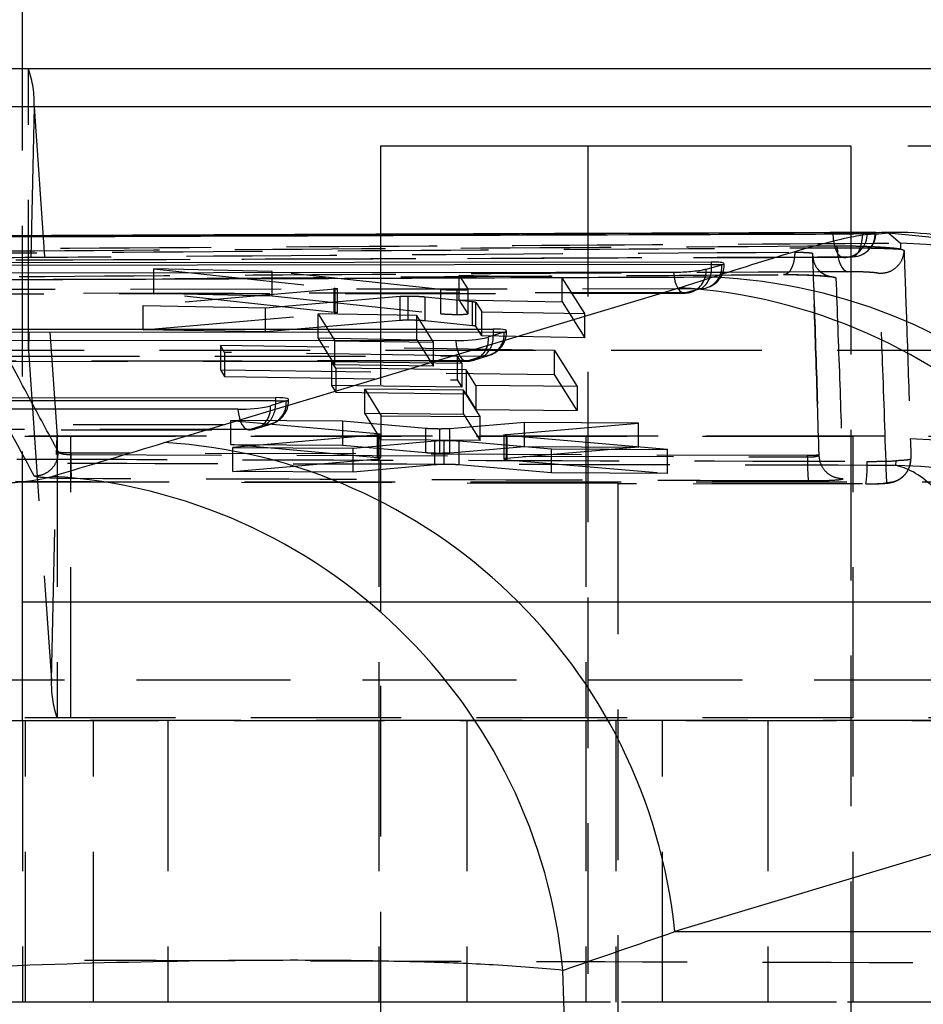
# Model space of a CAD drawing. Extents: x 85 to 782, y 35 to 586.
# Tile 9 of 22: x 340 to 356, y 109 to 125. Entities that reach past the tile are written whole.
import ezdxf

# ---------------------------------------------------------------- set-up
doc = ezdxf.new("R2010")
doc.units = 0
doc.header["$LTSCALE"] = 2
doc.linetypes.add('HIDDEN', pattern=[1.905, 1.27, -0.635])
doc.layers.get('0').update_dxf_attribs({"linetype": 'CONTINUOUS'})

msp = doc.modelspace()

# ---------------------------------------------------------------- linework, layer by layer
at = {"color": 7, "linetype": 'CONTINUOUS'}
for p, q in [((340.396879, 124.59573), (340.396879, 145.84573)), ((364.295614, 124.59573), (338.916009, 124.59573)), ((364.200257, 123.958012), (338.820653, 123.958012)), ((346.434528, 123.29573), (346.434528, 121.803338)), ((354.372028, 123.29573), (346.434528, 123.29573)), ((354.372028, 121.835731), (354.372028, 123.29573)), ((354.844587, 121.837661), (351.992381, 121.826021)), ((354.58327, 121.821197), (354.642456, 121.824235)), ((354.642456, 121.824235), (354.779021, 121.833541)), ((354.779021, 121.833541), (354.782564, 121.83433)), ((340.723676, 121.78003), (338.513998, 121.771012)), ((352.010227, 121.337304), (334.762284, 121.31729)), ((352.010227, 121.337304), (352.010227, 121.293519)), ((351.92476, 121.21891), (352.189926, 121.292036)), ((352.189926, 121.292036), (352.195307, 121.293519)), ((342.789141, 118.290907), (351.468369, 120.904805)), ((332.369836, 120.200204), (348.336145, 120.206833)), ((348.336145, 120.154563), (332.369836, 120.147936)), ((348.51592, 120.152), (348.25073, 120.068444)), ((348.336145, 120.206833), (348.336145, 120.154563)), ((347.70252, 120.011617), (331.828715, 120.005028)), ((329.977387, 119.043098), (344.662062, 119.049193)), ((344.662062, 118.996924), (329.977387, 118.990828)), ((344.841837, 118.994362), (344.576647, 118.910805)), ((344.662062, 119.049193), (344.662062, 118.996924)), ((344.028437, 118.853979), (329.436266, 118.847922)), ((360.075666, 112.652045), (351.396437, 110.038146)), ((351.396437, 110.038146), (360.277548, 110.038146))]:
    msp.add_line(p, q, dxfattribs=at)
at = {"color": 7, "linetype": 'HIDDEN'}
for p, q in [((340.396879, 115.597964), (340.396879, 124.59573)), ((340.496579, 119.845731), (340.496579, 124.59573)), ((340.591935, 123.958012), (340.496776, 119.84439)), ((365.971539, 123.958012), (340.591935, 123.958012)), ((340.591935, 123.958012), (340.977842, 118.39707)), ((349.928129, 123.29573), (349.928129, 89.29573)), ((357.865629, 123.29573), (354.372028, 123.29573)), ((351.992381, 121.826021), (340.723676, 121.78003)), ((346.434528, 121.803338), (346.434528, 89.29573)), ((354.372028, 89.29573), (354.372028, 121.835731)), ((354.567134, 121.835487), (354.567134, 121.831028)), ((354.642456, 121.821197), (354.58327, 121.821197)), ((354.642456, 121.824235), (354.642456, 121.821197)), ((354.779021, 121.831028), (354.779021, 121.833541)), ((354.779021, 121.831028), (354.78797, 121.831028)), ((354.837151, 121.81478), (355.000816, 121.82859)), ((355.000816, 121.82859), (355.203423, 121.656317)), ((355.203423, 121.656317), (355.201603, 121.555159)), ((353.717666, 121.477023), (353.717666, 121.485964)), ((353.717666, 121.476715), (353.717666, 121.477023)), ((354.135459, 121.579971), (354.135459, 121.605821)), ((355.201603, 121.555159), (355.193093, 121.556548)), ((352.231003, 121.293519), (352.231003, 121.312274)), ((354.281894, 121.416688), (354.252018, 121.415287)), ((354.405773, 121.425726), (354.385558, 121.425066)), ((342.612197, 120.81432), (342.612197, 121.221282)), ((342.612197, 121.221282), (345.653468, 120.896043)), ((344.604633, 121.176992), (342.612197, 121.221282)), ((347.453337, 120.872697), (344.604633, 121.176992)), ((344.604633, 120.769808), (344.604633, 121.176992)), ((352.195307, 121.293519), (352.231003, 121.293519)), ((349.497635, 121.07227), (347.762454, 121.108767)), ((347.762454, 120.7016), (347.762454, 121.108767)), ((347.762454, 121.108767), (347.909163, 120.872915)), ((349.497635, 120.665282), (349.497635, 121.07227)), ((349.878128, 120.466882), (349.497635, 121.07227)), ((353.973373, 121.102635), (354.113571, 121.07165)), ((334.404772, 120.799171), (351.560125, 120.811606)), ((345.670329, 120.877299), (342.432385, 120.602658)), ((345.653468, 120.48899), (342.612197, 120.81432)), ((342.612197, 120.81432), (344.604633, 120.769808)), ((345.653468, 120.48899), (345.653468, 120.896043)), ((345.670329, 120.470258), (345.670329, 120.877299)), ((345.706697, 120.477896), (345.706697, 120.884866)), ((347.453337, 120.465666), (347.453337, 120.872697)), ((347.724452, 120.453928), (347.724452, 120.86094)), ((347.909163, 120.465903), (347.909163, 120.872915)), ((347.909344, 120.465331), (347.909344, 120.872345)), ((344.49427, 120.563904), (346.766891, 120.759077)), ((344.604633, 120.769808), (347.453337, 120.465666)), ((346.766889, 120.352106), (346.766891, 120.759077)), ((346.901279, 120.35612), (346.901279, 120.763091)), ((347.185619, 120.344704), (347.185619, 120.751664)), ((347.185619, 120.751664), (347.987383, 120.670171)), ((347.762454, 120.7016), (349.497635, 120.665282)), ((347.909163, 120.465903), (347.762454, 120.7016)), ((347.987383, 120.263295), (347.987383, 120.670171)), ((348.041853, 120.252846), (348.041853, 120.659713)), ((348.041853, 120.659713), (348.142843, 120.497517)), ((349.497635, 120.665282), (349.878128, 120.060261)), ((342.432385, 120.196063), (342.432385, 120.602658)), ((342.432385, 120.602658), (344.49427, 120.563904)), ((344.49427, 120.15713), (344.49427, 120.563904)), ((345.670329, 120.470258), (345.701422, 120.474633)), ((348.142843, 120.090758), (348.142843, 120.497517)), ((348.142843, 120.497517), (349.87813, 120.466882)), ((342.432385, 120.196063), (345.670329, 120.470258)), ((346.766891, 120.352106), (344.49427, 120.15713)), ((347.048182, 120.43431), (345.383195, 120.463856)), ((345.383195, 120.057106), (345.383195, 120.463856)), ((345.383195, 120.463856), (345.661284, 120.010177)), ((347.048182, 120.027563), (347.048182, 120.43431)), ((347.326347, 119.984958), (347.048182, 120.43431)), ((347.987383, 120.263295), (347.185619, 120.344704)), ((349.878128, 120.060261), (349.87813, 120.466882)), ((344.49427, 120.15713), (342.432385, 120.196063)), ((348.142843, 120.090758), (348.041853, 120.252846)), ((348.523667, 120.154563), (348.556922, 120.154563)), ((348.556922, 120.154563), (348.556922, 120.176442)), ((345.383195, 120.057106), (347.048182, 120.027563)), ((345.661284, 119.603736), (345.383195, 120.057106)), ((345.661284, 119.603736), (345.661284, 120.010177)), ((345.661284, 120.010177), (347.326347, 119.984958)), ((347.048182, 120.027563), (347.326347, 119.578529)), ((347.326347, 119.578529), (347.326347, 119.984958)), ((349.87813, 120.060261), (348.142843, 120.090758)), ((364.295414, 119.84439), (338.915808, 119.84439)), ((364.295614, 119.845731), (338.916009, 119.845731)), ((340.496776, 119.84439), (340.882687, 114.28345)), ((364.295414, 119.84439), (340.496776, 119.84439)), ((349.369874, 119.844845), (343.732068, 119.92663)), ((343.732068, 119.92663), (343.732068, 119.520308)), ((343.802334, 119.811235), (343.732068, 119.92663)), ((343.802334, 119.811235), (343.802334, 119.404983)), ((347.727647, 119.756362), (343.802334, 119.811235)), ((349.369874, 119.438554), (349.369874, 119.844845)), ((349.369874, 119.844845), (349.752098, 119.237789)), ((332.012096, 119.658418), (347.885901, 119.665006)), ((347.911231, 119.668832), (332.037428, 119.662242)), ((332.21011, 119.745761), (348.176421, 119.752388)), ((345.608167, 119.661124), (347.804941, 119.632337)), ((345.608167, 119.661124), (345.608167, 119.254936)), ((345.678998, 119.546007), (345.608167, 119.661124)), ((347.727647, 119.756362), (347.727647, 119.3501)), ((347.804941, 119.632337), (347.727647, 119.756362)), ((348.176421, 119.752388), (347.911231, 119.668832)), ((348.007742, 119.683772), (348.272932, 119.767331)), ((343.732068, 119.520308), (349.369874, 119.438554)), ((343.732068, 119.520308), (343.802334, 119.404983)), ((347.326347, 119.578529), (345.661284, 119.603736)), ((345.678998, 119.546007), (345.678998, 119.139902)), ((347.875774, 119.518705), (345.678998, 119.546007)), ((347.804941, 119.632337), (347.804941, 119.226166)), ((347.875774, 119.518705), (347.875774, 119.112616)), ((348.039604, 119.255955), (347.875774, 119.518705)), ((343.802334, 119.404983), (347.727647, 119.3501)), ((347.727647, 119.3501), (347.804941, 119.226166)), ((349.752098, 118.831891), (349.369874, 119.438554)), ((347.804941, 119.226166), (345.608167, 119.254936)), ((345.608167, 119.254936), (345.678998, 119.139902)), ((347.834, 119.177591), (346.169009, 119.194827)), ((346.169009, 118.788982), (346.169009, 119.194827)), ((346.169009, 119.194827), (346.44708, 118.74178)), ((347.834, 118.771756), (347.834, 119.177591)), ((348.112147, 118.729088), (347.834, 119.177591)), ((348.039604, 119.255955), (348.039604, 118.85006)), ((349.752098, 119.237789), (348.039604, 119.255955)), ((349.752098, 119.237789), (349.752098, 118.831891)), ((344.849586, 118.996924), (344.88284, 118.996924)), ((344.88284, 118.996924), (344.88284, 119.018803)), ((345.678998, 119.139902), (347.875774, 119.112616)), ((347.875774, 119.112616), (348.039604, 118.85006)), ((348.039604, 118.85006), (349.752098, 118.831891)), ((343.908814, 118.260561), (343.908814, 118.666109)), ((343.908814, 118.666109), (346.383512, 118.441565)), ((345.796497, 118.652402), (343.908814, 118.666109)), ((347.196798, 118.527805), (345.796497, 118.652402)), ((345.796497, 118.246962), (345.796497, 118.652402)), ((346.169009, 118.788982), (347.834, 118.771756)), ((346.44708, 118.336286), (346.169009, 118.788982)), ((346.44708, 118.336286), (346.44708, 118.74178)), ((346.44708, 118.74178), (348.112147, 118.729088)), ((347.834, 118.771756), (348.112147, 118.323593)), ((348.112147, 118.323593), (348.112147, 118.729088)), ((329.619648, 118.50131), (344.211818, 118.507368)), ((344.237148, 118.511193), (329.64498, 118.505136)), ((329.817662, 118.588654), (344.502339, 118.59475)), ((344.502339, 118.59475), (344.237148, 118.511193)), ((344.333659, 118.526135), (344.59885, 118.609691)), ((347.196798, 118.122485), (347.196798, 118.527805)), ((347.433026, 118.114638), (347.433026, 118.519954)), ((348.861638, 118.6308), (347.60412, 118.5253)), ((347.60412, 118.119977), (347.60412, 118.5253)), ((348.556388, 118.426711), (350.784812, 118.617645)), ((350.784812, 118.617645), (348.861638, 118.6308)), ((348.861638, 118.225356), (348.861638, 118.6308)), ((350.784812, 118.212081), (350.784812, 118.617645)), ((362.023826, 118.395731), (336.644223, 118.395731)), ((362.09287, 118.39707), (338.434742, 118.39707)), ((340.882687, 114.28345), (340.977842, 118.39707)), ((366.357448, 118.39707), (340.977842, 118.39707)), ((340.978043, 118.395731), (340.978043, 113.645731)), ((341.211883, 113.645731), (341.211883, 118.395731)), ((346.394686, 118.421944), (343.940315, 118.207008)), ((345.96961, 118.198085), (347.351808, 118.321221)), ((346.383512, 118.036307), (346.383512, 118.441565)), ((346.394686, 118.016701), (346.394686, 118.421944)), ((346.403276, 118.395731), (346.403276, 113.645731)), ((346.438968, 118.025634), (346.438968, 118.430846)), ((348.112147, 118.323593), (346.44708, 118.336286)), ((347.351808, 117.916067), (347.351808, 118.321221)), ((347.508819, 117.921713), (347.508819, 118.326873)), ((347.762609, 117.914033), (347.762609, 118.319191)), ((347.762609, 118.319191), (349.315608, 118.183843)), ((348.513433, 118.418025), (348.513433, 118.012726)), ((348.556388, 118.021439), (348.556388, 118.426711)), ((348.569901, 118.002096), (348.569903, 118.407355)), ((351.274073, 118.175766), (348.569903, 118.407355)), ((349.896879, 118.395731), (349.896879, 113.645731)), ((354.403277, 113.645731), (354.403277, 118.395731)), ((346.383512, 118.036307), (343.908814, 118.260561)), ((343.908814, 118.260561), (345.796497, 118.246962)), ((343.940315, 117.801732), (343.940315, 118.207008)), ((343.940315, 118.207008), (345.96961, 118.198085)), ((345.796497, 118.246962), (347.196798, 118.122485)), ((345.96961, 117.793004), (345.96961, 118.198085)), ((347.60412, 118.119977), (348.861638, 118.225356)), ((350.784812, 118.212081), (348.556388, 118.021439)), ((348.861638, 118.225356), (350.784812, 118.212081)), ((349.315608, 117.77871), (349.315608, 118.183843)), ((349.315608, 118.183843), (351.274073, 118.175766)), ((351.274073, 117.770396), (351.274073, 118.175766)), ((341.003174, 118.128154), (341.001501, 118.129467)), ((353.635257, 118.072267), (341.214167, 118.11485)), ((341.214167, 118.08846), (341.214167, 118.11485)), ((341.214167, 118.08846), (341.214167, 118.088447)), ((341.214167, 118.088447), (353.635257, 118.047785)), ((343.940315, 117.801732), (346.394686, 118.016701)), ((346.394686, 118.016701), (346.43032, 118.021421)), ((348.569903, 118.002096), (351.274073, 117.770396)), ((353.635257, 118.047778), (353.635257, 118.072268)), ((353.82975, 118.082157), (353.82975, 118.083743)), ((353.82975, 118.082061), (353.82975, 118.082157)), ((355.123983, 117.983255), (355.121493, 117.905211)), ((347.351808, 117.916067), (345.96961, 117.793004)), ((349.315608, 117.77871), (347.762609, 117.914033)), ((345.96961, 117.793004), (343.940315, 117.801732)), ((351.274073, 117.770396), (349.315608, 117.77871)), ((361.919771, 117.624804), (336.540168, 117.624804)), ((340.276749, 117.63701), (354.618713, 117.594182)), ((358.370982, 117.59573), (350.433481, 117.59573)), ((350.433481, 117.59573), (350.433481, 94.09573)), ((340.396879, 113.597964), (340.396879, 115.597964)), ((410.396879, 115.597964), (340.396879, 115.597964)), ((366.601687, 115.597964), (340.396879, 115.597964)), ((363.909505, 114.28345), (338.529901, 114.28345)), ((363.966008, 114.28345), (340.882687, 114.28345)), ((362.023607, 113.644111), (336.644003, 113.644111)), ((362.023826, 113.645731), (336.644223, 113.645731)), ((361.74281, 113.595731), (339.245783, 113.595731)), ((340.396879, 113.597964), (340.396879, 108.847965)), ((347.887288, 113.597964), (340.396879, 113.597964)), ((340.44615, 108.84573), (340.44615, 113.595731)), ((341.593226, 108.84573), (341.593226, 113.595731)), ((342.846652, 113.595731), (342.846652, 108.84573)), ((346.403276, 113.595731), (346.403276, 108.84573)), ((347.887288, 113.597964), (347.887288, 108.847965)), ((364.06051, 113.597964), (347.887288, 113.597964)), ((349.896879, 113.597964), (349.896879, 108.847965)), ((350.402232, 113.595731), (350.402232, 108.84573)), ((351.18732, 108.84573), (351.18732, 113.595731)), ((352.966863, 113.595731), (352.966863, 108.84573)), ((354.403277, 108.84573), (354.403277, 113.595731)), ((361.74281, 108.84573), (339.245783, 108.84573)), ((347.887288, 108.847965), (340.396879, 108.847965)), ((364.466874, 108.847965), (347.887288, 108.847965))]:
    msp.add_line(p, q, dxfattribs=at)
at = {"color": 8, "linetype": 'CONTINUOUS'}
for p, q in [((354.78797, 121.831028), (354.567134, 121.831028)), ((352.010227, 121.293519), (352.195307, 121.293519)), ((348.336145, 120.154563), (348.334143, 120.094726)), ((348.336145, 120.154563), (348.523667, 120.154563)), ((344.662062, 118.996924), (344.66006, 118.937087)), ((344.662062, 118.996924), (344.849586, 118.996924))]:
    msp.add_line(p, q, dxfattribs=at)
at = {"color": 7, "linetype": 'HIDDEN', "flags": 128}
for points in [[(354.062035, 121.811574), (354.066634, 121.732716), (354.078145, 121.657245), (354.096125, 121.588051), (354.119887, 121.527785), (354.148522, 121.478755), (354.180932, 121.442838), (354.215877, 121.421408), (354.252018, 121.415287)], [(354.385558, 121.425066), (354.4213, 121.433795), (354.455558, 121.457528), (354.487037, 121.495368), (354.514546, 121.545889), (354.537047, 121.607181), (354.55369, 121.676926), (354.563847, 121.752493), (354.567134, 121.831028)], [(355.000816, 121.82859), (356.680804, 121.667039), (358.145203, 121.259136)], [(354.135459, 121.579971), (354.139074, 121.504039), (354.149097, 121.430786), (354.165174, 121.362798), (354.186736, 121.302474), (354.213023, 121.251944), (354.243109, 121.212993), (354.27593, 121.186992), (354.310328, 121.174859)], [(351.376291, 121.166388), (351.384621, 121.089457), (351.399593, 121.017503), (351.420639, 120.953253), (351.446958, 120.899145), (351.477556, 120.857226), (351.511273, 120.829087), (351.546829, 120.815795), (351.582877, 120.817855)], [(351.582877, 120.817855), (350.860266, 120.817302), (347.969811, 120.815037), (336.40795, 120.804947), (334.426509, 120.803028)], [(334.597883, 120.871993), (335.320504, 120.872852), (338.210979, 120.876201), (349.772827, 120.888282), (351.846752, 120.890252)], [(351.582877, 120.817855), (351.653261, 120.825762), (351.670369, 120.830102)], [(351.846752, 120.890252), (351.917201, 120.898176), (351.929277, 120.901138)], [(347.70252, 120.011617), (347.711278, 119.934853), (347.726661, 119.863261), (347.748084, 119.799556), (347.774732, 119.746158), (347.805598, 119.705096), (347.839504, 119.677927), (347.875166, 119.665684), (347.911231, 119.668832)], [(344.028437, 118.853979), (344.037195, 118.777216), (344.052581, 118.705622), (344.074001, 118.641917), (344.100652, 118.588519), (344.131516, 118.547456), (344.165423, 118.520288), (344.201086, 118.508045), (344.237148, 118.511193)], [(355.368934, 118.354798), (355.370434, 118.30607), (355.376517, 118.106798), (355.379337, 118.013639)]]:
    msp.add_lwpolyline(points, dxfattribs=at)
at = {"color": 7, "linetype": 'CONTINUOUS', "flags": 128}
for points in [[(334.220713, 121.154297), (334.94055, 121.154878), (337.830869, 121.157132), (349.392153, 121.165151), (351.376291, 121.166388)], [(352.010227, 121.293519), (343.344519, 121.285027), (334.762284, 121.275511)]]:
    msp.add_lwpolyline(points, dxfattribs=at)
at = {"color": 7, "linetype": 'HIDDEN'}
for centre, radius, start, end in [((338.887304, 124.029111), 1.706113, 357.6116204, 19.3969446), ((354.243126, 121.814194), 0.399392, 275.5704572, 1.0046977), ((354.378239, 121.825598), 0.400819, 273.9390565, 0.7762128), ((354.381969, 121.831027), 0.406, 273.3612743, 0), ((354.978223, 112.532376), 9.126721, 5.0590806, 88.5860943), ((354.247122, 121.821197), 0.406, 270.1835309, 274.913252), ((351.551306, 121.185629), 0.374934, 288.5152349, 5.0926945), ((351.599626, 121.225199), 0.416246, 306.4201338, 9.4468314), ((351.825004, 121.293519), 0.406, 284.8820198, 0), ((351.815136, 121.259595), 0.376191, 287.6626019, 4.947057), ((351.559813, 121.22076), 0.406, 270.0427157, 285.8014361), ((348.159546, 120.110745), 0.358754, 272.6960386, 6.6034224), ((348.150922, 120.154563), 0.406, 287.4887264, 0), ((347.894357, 120.027188), 0.358753, 272.6959347, 6.6035263), ((347.937655, 120.069894), 0.397264, 306.9434011, 3.5837579), ((340.493192, 119.844548), 0.003588, 357.4856316, 19.264468), ((347.885731, 120.071006), 0.406, 270.0237827, 287.4887264), ((344.485464, 118.953106), 0.358753, 272.6959867, 6.6034743), ((344.47684, 118.996924), 0.406, 287.4887264, 0), ((344.220272, 118.86955), 0.358755, 272.6962651, 6.6033277), ((344.263585, 118.91225), 0.397253, 306.9424918, 3.5846671), ((344.21165, 118.913367), 0.406, 270.0237827, 287.4887264), ((340.981459, 118.396929), 0.00362, 177.7628026, 199.3221083), ((355.074945, 109.233225), 9.12631, 5.0599422, 88.1539885), ((356.312661, 117.946749), 2.67931, 177.8390415, 186.518776), ((352.884279, 117.878413), 1.757569, 350.6933272, 3.1031071), ((342.587328, 114.212351), 1.706124, 177.6116325, 199.3968834)]:
    msp.add_arc(centre, radius, start, end, dxfattribs=at)
at = {"color": 7, "linetype": 'CONTINUOUS'}
for centre, radius, start, end in [((351.646836, 111.847809), 9.241043, 6.0908391, 87.6516488), ((350.916173, 111.713975), 9.207404, 5.8475635, 86.5617366), ((348.434903, 120.409864), 0.270291, 287.4418613, 289.1716058), ((347.737486, 122.346978), 2.335623, 269.1421865, 282.6940987), ((344.758805, 119.258479), 0.276861, 287.451919, 289.1409183), ((344.063411, 121.189309), 2.335592, 269.1420019, 282.6940906), ((342.23694, 109.100072), 9.207408, 5.8475831, 86.5617076), ((340.332607, 108.522095), 9.216233, 5.3682352, 86.5016957)]:
    msp.add_arc(centre, radius, start, end, dxfattribs=at)
for centre, major_axis, ratio, start_param, end_param in [((328.718205, 120.906675), (25.607471, 1.648537), 0.12236468, 5.798341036, 5.848150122), ((348.150922, 120.150701), (0.405987, 0.026133), 0.122359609, 5.867754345, 7.372368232), ((344.47684, 118.993062), (0.405987, 0.026133), 0.122359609, 5.867754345, 7.372368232), ((269.636182, 112.894659), (217.436537, 60.180249), 0.06693225, 5.027698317, 5.036932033), ((270.209903, 103.84573), (219.576036, 68.572096), 0.084709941, 5.05529951, 5.064533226), ((315.141504, 103.84573), (0, 71.05), 0.485176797, 4.634356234, 4.790421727)]:
    msp.add_ellipse(centre, major_axis=major_axis, ratio=ratio, start_param=start_param, end_param=end_param, dxfattribs=at)
for points, knots in [([(336.534494, 121.751662), (336.774075, 121.752567), (337.977167, 121.757107), (343.034308, 121.775724), (348.63725, 121.794707), (353.276664, 121.809132), (354.062035, 121.811574)], [0, 0, 0, 0, 0.04100651, 0.20592041, 0.865576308, 1, 1, 1, 1]), ([(354.567134, 121.835487), (351.64809, 121.825041), (345.810003, 121.804148), (339.971883, 121.779829), (337.052824, 121.76767)], [0, 0, 0, 0, 0.500000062, 1, 1, 1, 1]), ([(354.567134, 121.831028), (351.479985, 121.820305), (347.998833, 121.808214), (342.16072, 121.786121), (339.409769, 121.774988), (337.052824, 121.76545)], [0, 0, 0, 0, 0.528794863, 0.59628323, 1, 1, 1, 1]), ([(354.062035, 121.811574), (354.102313, 121.811798), (354.185129, 121.812258), (354.322833, 121.814297), (354.452573, 121.817046), (354.53765, 121.819493), (354.573877, 121.820846), (354.58327, 121.821197)], [0, 0, 0, 0, 0.220348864, 0.453074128, 0.685794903, 0.918527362, 1, 1, 1, 1]), ([(354.784699, 121.834805), (354.774391, 121.835078), (354.753776, 121.835624), (354.673464, 121.83578), (354.600991, 121.83558), (354.567134, 121.835487)], [0, 0, 0, 0, 0.347602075, 0.695221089, 1, 1, 1, 1]), ([(354.642456, 121.821197), (354.657742, 121.822463), (354.704915, 121.826371), (354.749132, 121.82915), (354.779021, 121.831028)], [0, 0, 0, 0, 0.3240395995, 1, 1, 1, 1]), ([(363.36059, 116.265075), (363.188905, 116.644856), (362.821153, 117.45835), (362.024504, 118.551013), (361.081018, 119.532112), (360.053238, 120.322979), (358.985036, 120.933179), (357.911472, 121.371989), (356.866972, 121.65696), (355.903045, 121.801603), (355.218135, 121.846835), (354.8959, 121.835382), (354.836683, 121.833278)], [0, 0, 0, 0, 0.114499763, 0.245259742, 0.369770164, 0.488402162, 0.601204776, 0.707940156, 0.807994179, 0.900040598, 0.981630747, 1, 1, 1, 1]), ([(352.217773, 121.322284), (352.201758, 121.325778), (352.16983, 121.332746), (352.088075, 121.336865), (352.029474, 121.337195), (352.010227, 121.337304)], [0, 0, 0, 0, 0.403261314, 0.804006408, 1, 1, 1, 1]), ([(352.195307, 121.293519), (352.212903, 121.298986), (352.234814, 121.305795), (352.228027, 121.311208), (352.226691, 121.312274)], [0, 0, 0, 0, 0.803068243, 1, 1, 1, 1]), ([(351.376291, 121.166388), (351.416462, 121.166928), (351.499145, 121.16804), (351.636578, 121.176638), (351.765776, 121.189597), (351.866441, 121.204513), (351.907077, 121.214545), (351.92476, 121.21891)], [0, 0, 0, 0, 0.200400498, 0.4124738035, 0.6245458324, 0.8366250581, 1, 1, 1, 1]), ([(352.025488, 121.081092), (351.174678, 121.078011), (347.33931, 121.064127), (341.128716, 121.040424), (335.76318, 121.017976), (333.38757, 121.008037)], [0, 0, 0, 0, 0.137078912, 0.617938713, 1, 1, 1, 1]), ([(339.541969, 117.581532), (339.578284, 117.581736), (339.715323, 117.582504), (339.979554, 117.593344), (340.278628, 117.617725), (340.555506, 117.650888), (340.761991, 117.68539), (340.858641, 117.711383), (340.894973, 117.721154)], [0, 0, 0, 0, 0.076039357, 0.286949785, 0.497807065, 0.640420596, 0.864831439, 1, 1, 1, 1]), ([(349.508417, 109.384332), (349.141524, 109.417378), (348.466915, 109.478139), (347.119797, 109.529701), (345.54949, 109.557085), (343.295637, 109.55055), (340.307623, 109.475232), (337.67075, 109.346284), (336.300984, 109.249677), (335.938481, 109.22411)], [0, 0, 0, 0, 0.133272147, 0.245048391, 0.356824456, 0.499380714, 0.711249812, 0.923583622, 1, 1, 1, 1])]:
    msp.add_open_spline(points, degree=3, knots=knots, dxfattribs=at)
at = {"color": 8, "linetype": 'CONTINUOUS'}
msp.add_open_spline([(352.025488, 121.081092), (352.543401, 121.246347), (353.588556, 121.579834), (354.53423, 121.811145), (354.748195, 121.813713), (354.837151, 121.81478)], degree=3, knots=[0, 0, 0, 0, 0.3646407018, 0.7358489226, 1, 1, 1, 1], dxfattribs=at)
at = {"color": 7, "linetype": 'HIDDEN'}
for points, knots in [([(337.226459, 121.545801), (338.041576, 121.551318), (341.551863, 121.575076), (347.544008, 121.612939), (352.721784, 121.642263), (355.203423, 121.656317)], [0, 0, 0, 0, 0.136056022, 0.585923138, 1, 1, 1, 1]), ([(354.135459, 121.605821), (351.462112, 121.590398), (346.115417, 121.559553), (340.768689, 121.52423), (338.095324, 121.506568)], [0, 0, 0, 0, 0.499999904, 1, 1, 1, 1]), ([(338.095324, 121.478517), (340.768689, 121.496571), (346.115423, 121.532679), (351.462112, 121.564212), (354.135459, 121.579979)], [0, 0, 0, 0, 0.499999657, 1, 1, 1, 1]), ([(339.34961, 121.409811), (339.590487, 121.411559), (340.794874, 121.420301), (345.485478, 121.453662), (349.935212, 121.482153), (353.421446, 121.504474)], [0, 0, 0, 0, 0.051352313, 0.256762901, 1, 1, 1, 1]), ([(353.421446, 121.504474), (353.419198, 121.468323), (353.41414, 121.38696), (353.385425, 121.273654), (353.339427, 121.181166), (353.29008, 121.136428), (353.252178, 121.125116), (353.234628, 121.126506), (353.228533, 121.126989)], [0, 0, 0, 0, 0.1718003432, 0.3866564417, 0.6015068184, 0.8163617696, 0.9362350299, 1, 1, 1, 1]), ([(353.421446, 121.504474), (353.440999, 121.504444), (353.483065, 121.504377), (353.552879, 121.502459), (353.618869, 121.499248), (353.673991, 121.495099), (353.694545, 121.492019), (353.704897, 121.490467)], [0, 0, 0, 0, 0.1822465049, 0.3920783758, 0.5935203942, 0.7952688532, 1, 1, 1, 1]), ([(353.717666, 121.477023), (353.715819, 121.480913), (353.71372, 121.485335), (353.705845, 121.489916), (353.704897, 121.490467)], [0, 0, 0, 0, 0.879600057, 1, 1, 1, 1]), ([(353.704897, 121.490467), (353.705305, 121.490389), (353.713304, 121.488852), (353.715538, 121.48737), (353.717658, 121.485964)], [0, 0, 0, 0, 0.05091865, 1, 1, 1, 1]), ([(353.717666, 121.485964), (353.737472, 120.921798), (353.777085, 119.793466), (353.812194, 118.653651), (353.829749, 118.083743)], [0, 0, 0, 0, 0.500000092, 1, 1, 1, 1]), ([(353.717666, 121.476715), (353.723693, 121.42476), (353.735747, 121.320848), (353.822504, 121.187411), (353.909305, 121.136757), (353.950863, 121.112505)], [0, 0, 0, 0, 0.342637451, 0.685275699, 1, 1, 1, 1]), ([(353.82975, 118.082157), (353.812211, 118.650207), (353.777103, 119.787301), (353.73749, 120.913249), (353.717666, 121.476715)], [0, 0, 0, 0, 0.499563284, 1, 1, 1, 1]), ([(355.193093, 121.556548), (355.161662, 121.560818), (355.08833, 121.570779), (354.901906, 121.58518), (354.657522, 121.597384), (354.386575, 121.605335), (354.220136, 121.605657), (354.135457, 121.605821)], [0, 0, 0, 0, 0.156873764, 0.36600285, 0.575007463, 0.783776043, 1, 1, 1, 1]), ([(354.135457, 121.579971), (354.217006, 121.579911), (354.380641, 121.579791), (354.648992, 121.576145), (354.894717, 121.57039), (355.085014, 121.5635), (355.160119, 121.558669), (355.193093, 121.556548)], [0, 0, 0, 0, 0.208828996, 0.419035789, 0.627735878, 0.836560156, 1, 1, 1, 1]), ([(355.262316, 121.535381), (355.255453, 121.485335), (355.241224, 121.381584), (355.146781, 121.249431), (355.008822, 121.156257), (354.900454, 121.146375), (354.84627, 121.141434)], [0, 0, 0, 0, 0.237009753, 0.491339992, 0.745668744, 1, 1, 1, 1]), ([(355.201603, 121.555159), (355.209522, 121.553744), (355.247158, 121.547017), (355.255628, 121.540515), (355.262316, 121.535381)], [0, 0, 0, 0, 0.210384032, 1, 1, 1, 1]), ([(355.262324, 121.535381), (355.26288, 121.520053), (355.265813, 121.439166), (355.278173, 121.095894), (355.308019, 120.246981), (355.340552, 119.267698), (355.362908, 118.54861), (355.368934, 118.354798)], [0, 0, 0, 0, 0.014544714, 0.076750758, 0.325574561, 0.818225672, 1, 1, 1, 1]), ([(354.252018, 121.415287), (354.011127, 121.414513), (352.806674, 121.410642), (347.747956, 121.394008), (342.146085, 121.374146), (337.507751, 121.356087), (336.723705, 121.353034)], [0, 0, 0, 0, 0.04122909, 0.20614522, 0.865809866, 1, 1, 1, 1]), ([(336.870471, 121.359466), (337.111365, 121.36046), (338.315829, 121.365431), (343.374605, 121.385835), (348.972062, 121.406606), (353.605928, 121.422408), (354.385558, 121.425066)], [0, 0, 0, 0, 0.04126047, 0.206300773, 0.866463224, 1, 1, 1, 1]), ([(341.001501, 118.129467), (340.995277, 118.141092), (340.9501, 118.225479), (340.74902, 118.600859), (340.169564, 119.680657), (339.625969, 120.685585), (339.23936, 121.400299)], [0, 0, 0, 0, 0.010643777, 0.077263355, 0.343742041, 1, 1, 1, 1]), ([(354.385558, 121.425066), (354.356337, 121.423199), (354.313108, 121.420436), (354.266969, 121.416547), (354.252018, 121.415287)], [0, 0, 0, 0, 0.67594893, 1, 1, 1, 1]), ([(354.310328, 121.174859), (351.63687, 121.159117), (346.290085, 121.127633), (340.943211, 121.091587), (338.269839, 121.073565)], [0, 0, 0, 0, 0.5000122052, 1, 1, 1, 1]), ([(353.24173, 121.12594), (353.258896, 121.126054), (353.339176, 121.126587), (353.503278, 121.12396), (353.715021, 121.116311), (353.881132, 121.105998), (353.973364, 121.096927), (354.005614, 121.092438), (354.013522, 121.090798), (354.001733, 121.093293), (353.973516, 121.101128), (353.911901, 121.128425), (353.845716, 121.167926), (353.819574, 121.210846), (353.815144, 121.218121)], [0, 0, 0, 0, 0.044710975, 0.209102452, 0.371522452, 0.533055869, 0.653883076, 0.719006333, 0.759077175, 0.787148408, 0.820031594, 0.878709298, 0.979442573, 1, 1, 1, 1]), ([(354.84627, 121.141434), (354.841755, 121.144144), (354.832862, 121.149481), (354.766901, 121.157849), (354.6719, 121.165268), (354.554205, 121.171022), (354.426802, 121.174663), (354.348981, 121.174794), (354.310328, 121.174859)], [0, 0, 0, 0, 0.170977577, 0.33675778, 0.50250831, 0.668229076, 0.835208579, 1, 1, 1, 1]), ([(354.971142, 117.614922), (354.949845, 118.253506), (354.910456, 119.434585), (354.866479, 120.604203), (354.84628, 121.141434)], [0, 0, 0, 0, 0.540679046, 1, 1, 1, 1]), ([(340.593053, 117.727033), (340.298958, 118.274309), (339.710769, 119.368862), (339.118903, 120.460403), (338.82297, 121.006174)], [0, 0, 0, 0, 0.500000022, 1, 1, 1, 1]), ([(339.153921, 121.034661), (341.499629, 121.050962), (346.191201, 121.083565), (350.882704, 121.112514), (353.228533, 121.126989)], [0, 0, 0, 0, 0.499983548, 1, 1, 1, 1]), ([(339.167667, 121.033322), (340.399068, 121.042137), (345.090229, 121.075719), (349.781374, 121.103283), (353.241121, 121.123612)], [0, 0, 0, 0, 0.262493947, 1, 1, 1, 1]), ([(353.228533, 121.126989), (353.235302, 121.127019), (353.303629, 121.127322), (353.446626, 121.125986), (353.654917, 121.11973), (353.845891, 121.109779), (353.997037, 121.097319), (354.094862, 121.083952), (354.107523, 121.075627), (354.113571, 121.07165)], [0, 0, 0, 0, 0.018272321, 0.184450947, 0.350722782, 0.516999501, 0.681387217, 0.847790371, 1, 1, 1, 1]), ([(354.113571, 121.07165), (354.134602, 120.508141), (354.176626, 119.38211), (354.214447, 118.244966), (354.233341, 117.676892)], [0, 0, 0, 0, 0.500438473, 1, 1, 1, 1]), ([(345.653468, 120.896043), (345.668799, 120.894129), (345.699461, 120.890302), (345.71107, 120.884464), (345.698443, 120.880061), (345.677686, 120.878022), (345.670329, 120.877299)], [0, 0, 0, 0, 0.281763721, 0.56355556, 0.84530622, 1, 1, 1, 1]), ([(347.724452, 120.86094), (347.696306, 120.861244), (347.640017, 120.861852), (347.555427, 120.865096), (347.492368, 120.868945), (347.46358, 120.871712), (347.453337, 120.872697)], [0, 0, 0, 0, 0.281251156, 0.562473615, 0.844323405, 1, 1, 1, 1]), ([(347.909163, 120.872915), (347.907433, 120.871129), (347.903973, 120.867556), (347.862723, 120.863574), (347.801736, 120.861099), (347.74965, 120.860992), (347.724452, 120.86094)], [0, 0, 0, 0, 0.254350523, 0.508764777, 0.762352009, 1, 1, 1, 1]), ([(351.846752, 120.890252), (351.794473, 120.876225), (351.706486, 120.852617), (351.618561, 120.82789), (351.582877, 120.817855)], [0, 0, 0, 0, 0.594159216, 1, 1, 1, 1]), ([(346.766889, 120.759077), (346.783914, 120.760197), (346.81895, 120.762502), (346.873325, 120.762891), (346.901279, 120.763091)], [0, 0, 0, 0, 0.485919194, 1, 1, 1, 1]), ([(346.901279, 120.763091), (346.929319, 120.762909), (346.9854, 120.762546), (347.071774, 120.759607), (347.140481, 120.755781), (347.172744, 120.752838), (347.185619, 120.751664)], [0, 0, 0, 0, 0.2727041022, 0.5453913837, 0.8185929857, 1, 1, 1, 1]), ([(347.987383, 120.670171), (348.003251, 120.668311), (348.032851, 120.664839), (348.039, 120.661337), (348.041853, 120.659713)], [0, 0, 0, 0, 0.536087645, 1, 1, 1, 1]), ([(345.703261, 120.477896), (345.704116, 120.478593), (345.70715, 120.481066), (345.687234, 120.485026), (345.662385, 120.487943), (345.653468, 120.48899)], [0, 0, 0, 0, 0.201161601, 0.713360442, 1, 1, 1, 1]), ([(346.901279, 120.35612), (346.874848, 120.355941), (346.820412, 120.355573), (346.785071, 120.353284), (346.766889, 120.352106)], [0, 0, 0, 0, 0.485521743, 1, 1, 1, 1]), ([(347.185619, 120.344704), (347.165322, 120.346467), (347.124724, 120.349992), (347.04223, 120.353826), (346.964763, 120.355853), (346.919139, 120.356045), (346.901279, 120.35612)], [0, 0, 0, 0, 0.27483099, 0.549717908, 0.823728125, 1, 1, 1, 1]), ([(347.453337, 120.465666), (347.473036, 120.463893), (347.512436, 120.460348), (347.593592, 120.45642), (347.667008, 120.454377), (347.70964, 120.454044), (347.724452, 120.453928)], [0, 0, 0, 0, 0.283454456, 0.566947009, 0.84954176, 1, 1, 1, 1]), ([(347.724452, 120.453928), (347.75116, 120.453994), (347.804571, 120.454128), (347.865309, 120.456737), (347.904495, 120.460715), (347.907627, 120.464195), (347.909163, 120.465903)], [0, 0, 0, 0, 0.252120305, 0.504204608, 0.756751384, 1, 1, 1, 1]), ([(348.041853, 120.252846), (348.038201, 120.254731), (348.031392, 120.258247), (348.001327, 120.261696), (347.987383, 120.263295)], [0, 0, 0, 0, 0.536223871, 1, 1, 1, 1]), ([(347.433026, 118.519954), (347.411126, 118.520048), (347.360103, 118.520266), (347.281655, 118.522479), (347.226397, 118.525412), (347.20192, 118.527391), (347.196798, 118.527805)], [0, 0, 0, 0, 0.249257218, 0.580706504, 0.912265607, 1, 1, 1, 1]), ([(347.60412, 118.5253), (347.585152, 118.524052), (347.547216, 118.521555), (347.482955, 118.520154), (347.44383, 118.519998), (347.433026, 118.519954)], [0, 0, 0, 0, 0.419897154, 0.839813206, 1, 1, 1, 1]), ([(346.383512, 118.441565), (346.399171, 118.439871), (346.430491, 118.436482), (346.443329, 118.430771), (346.431034, 118.425716), (346.405693, 118.423086), (346.394686, 118.421944)], [0, 0, 0, 0, 0.265315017, 0.530658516, 0.796135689, 1, 1, 1, 1]), ([(347.351808, 118.321221), (347.370384, 118.322513), (347.407537, 118.325097), (347.46746, 118.326526), (347.502096, 118.326816), (347.508819, 118.326873)], [0, 0, 0, 0, 0.446235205, 0.892499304, 1, 1, 1, 1]), ([(347.508819, 118.326873), (347.537812, 118.326857), (347.595794, 118.326827), (347.680439, 118.324406), (347.734256, 118.321515), (347.757881, 118.319579), (347.762609, 118.319191)], [0, 0, 0, 0, 0.307503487, 0.614983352, 0.922960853, 1, 1, 1, 1]), ([(348.569901, 118.407355), (348.554074, 118.409022), (348.522419, 118.412358), (348.509063, 118.41801), (348.520889, 118.422995), (348.545709, 118.425593), (348.556388, 118.426711)], [0, 0, 0, 0, 0.2662243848, 0.5324566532, 0.7988322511, 1, 1, 1, 1]), ([(340.297, 118.013714), (340.567404, 118.012897), (341.919421, 118.008817), (346.70013, 117.994714), (351.210519, 117.982694), (354.639271, 117.973556)], [0, 0, 0, 0, 0.056561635, 0.282807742, 1, 1, 1, 1]), ([(340.593053, 117.727033), (340.646398, 117.732926), (340.753087, 117.744714), (340.888065, 117.838286), (340.982171, 117.971668), (340.995092, 118.077151), (341.001501, 118.129467)], [0, 0, 0, 0, 0.2510067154, 0.5020133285, 0.7530177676, 1, 1, 1, 1]), ([(341.003174, 118.128154), (341.007988, 118.123821), (341.01744, 118.115315), (341.055915, 118.10364), (341.109762, 118.094408), (341.166581, 118.08954), (341.201957, 118.088737), (341.214167, 118.08846)], [0, 0, 0, 0, 0.215323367, 0.422683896, 0.65146821, 0.879710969, 1, 1, 1, 1]), ([(341.214167, 118.11485), (341.190933, 118.115101), (341.144464, 118.115604), (341.081553, 118.118251), (341.033169, 118.121961), (341.009876, 118.125501), (341.004574, 118.1276), (341.003174, 118.128154)], [0, 0, 0, 0, 0.229768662, 0.459546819, 0.688975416, 0.917813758, 1, 1, 1, 1]), ([(341.227891, 117.683371), (341.227234, 117.685097), (341.2246, 117.69202), (341.220453, 117.735015), (341.216523, 117.829889), (341.214175, 117.951506), (341.21417, 118.0428), (341.214167, 118.088447)], [0, 0, 0, 0, 0.081525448, 0.326948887, 0.551297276, 0.775651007, 1, 1, 1, 1]), ([(346.436467, 118.025634), (346.437226, 118.026037), (346.441384, 118.028243), (346.423385, 118.032086), (346.395599, 118.035027), (346.383512, 118.036307)], [0, 0, 0, 0, 0.112130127, 0.613756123, 1, 1, 1, 1]), ([(347.196798, 118.122485), (347.212164, 118.121342), (347.248021, 118.118675), (347.322508, 118.115804), (347.389114, 118.11469), (347.425529, 118.114647), (347.433026, 118.114638)], [0, 0, 0, 0, 0.249242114, 0.581618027, 0.913863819, 1, 1, 1, 1]), ([(347.433026, 118.114638), (347.461169, 118.114861), (347.517451, 118.115308), (347.573182, 118.117653), (347.597394, 118.119472), (347.60412, 118.119977)], [0, 0, 0, 0, 0.419375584, 0.838713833, 1, 1, 1, 1]), ([(348.514372, 118.011363), (348.519355, 118.009499), (348.52811, 118.006225), (348.557318, 118.003339), (348.569901, 118.002096)], [0, 0, 0, 0, 0.569179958, 1, 1, 1, 1]), ([(348.556388, 118.021439), (348.542085, 118.01994), (348.517106, 118.017321), (348.516447, 118.014102), (348.516166, 118.012726)], [0, 0, 0, 0, 0.572576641, 1, 1, 1, 1]), ([(353.82975, 118.083743), (353.827491, 118.082339), (353.822973, 118.07953), (353.787794, 118.075958), (353.735993, 118.073401), (353.681622, 118.072289), (353.647028, 118.072273), (353.635257, 118.072268)], [0, 0, 0, 0, 0.2211329, 0.442246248, 0.663649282, 0.885557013, 1, 1, 1, 1]), ([(353.635257, 118.047778), (353.658182, 118.048017), (353.704063, 118.048495), (353.763605, 118.054547), (353.807176, 118.063775), (353.827331, 118.07361), (353.829141, 118.079931), (353.82975, 118.082061)], [0, 0, 0, 0, 0.221119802, 0.442533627, 0.664501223, 0.887013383, 1, 1, 1, 1]), ([(354.233341, 117.676892), (354.180381, 117.683246), (354.074461, 117.695953), (353.941143, 117.789761), (353.84793, 117.923368), (353.83581, 118.029163), (353.82975, 118.082061)], [0, 0, 0, 0, 0.249999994, 0.499999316, 0.750000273, 1, 1, 1, 1]), ([(354.619748, 117.593578), (354.637403, 117.593513), (354.71282, 117.593236), (354.839936, 117.596093), (354.956097, 117.603443), (355.038925, 117.613098), (355.137974, 117.643202), (355.234071, 117.700516), (355.315667, 117.789318), (355.364183, 117.894298), (355.377658, 117.969573), (355.37924, 118.006694), (355.379346, 118.013658), (355.379352, 118.014052)], [0, 0, 0, 0, 0.048348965, 0.206535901, 0.36314749, 0.483466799, 0.571960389, 0.66740132, 0.790705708, 0.897973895, 0.980868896, 0.998917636, 1, 1, 1, 1]), ([(354.639271, 117.973556), (354.725897, 117.973866), (354.89915, 117.974486), (355.053566, 117.979755), (355.121096, 117.983111), (355.123983, 117.983255)], [0, 0, 0, 0, 0.489073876, 0.978152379, 1, 1, 1, 1]), ([(354.971151, 117.614952), (355.024568, 117.620789), (355.131401, 117.632462), (355.266437, 117.726051), (355.359617, 117.858448), (355.37286, 117.962611), (355.379346, 118.013624)], [0, 0, 0, 0, 0.252535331, 0.505072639, 0.757610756, 1, 1, 1, 1]), ([(355.379346, 118.013639), (355.371479, 118.008821), (355.355358, 117.998948), (355.249547, 117.989936), (355.156229, 117.98497), (355.123983, 117.983255)], [0, 0, 0, 0, 0.384134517, 0.787193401, 1, 1, 1, 1]), ([(355.121493, 117.905211), (352.530917, 117.91097), (347.422283, 117.922329), (342.313767, 117.935138), (339.795766, 117.941451)], [0, 0, 0, 0, 0.5070975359, 1, 1, 1, 1]), ([(347.508819, 117.921713), (347.481265, 117.921344), (347.426158, 117.920607), (347.37674, 117.918107), (347.355891, 117.916401), (347.351808, 117.916067)], [0, 0, 0, 0, 0.445736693, 0.891432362, 1, 1, 1, 1]), ([(347.762609, 117.914033), (347.741917, 117.915522), (347.70053, 117.918501), (347.616896, 117.921167), (347.550851, 117.921892), (347.515593, 117.921742), (347.508819, 117.921713)], [0, 0, 0, 0, 0.3091665, 0.618373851, 0.926684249, 1, 1, 1, 1]), ([(364.130295, 109.881525), (363.918087, 110.804574), (363.499836, 112.623859), (362.096475, 114.641732), (360.619929, 116.007108), (359.102225, 116.978392), (357.262051, 117.689404), (355.851787, 117.889263), (355.127845, 117.905072), (355.121493, 117.905211)], [0, 0, 0, 0, 0.2123085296, 0.4184498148, 0.5447962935, 0.6711659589, 0.8306906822, 0.9985145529, 1, 1, 1, 1]), ([(357.857773, 109.510141), (357.795749, 110.442092), (357.673503, 112.278926), (357.2498, 114.354825), (356.801494, 115.781099), (356.339266, 116.814879), (355.777246, 117.601549), (355.345474, 117.859308), (355.123441, 117.904812), (355.121493, 117.905211)], [0, 0, 0, 0, 0.21230743, 0.418448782, 0.544795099, 0.671164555, 0.83068958, 0.998514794, 1, 1, 1, 1]), ([(341.227891, 117.683371), (341.19103, 117.683648), (341.085542, 117.68444), (340.916654, 117.689322), (340.755137, 117.69855), (340.641245, 117.710489), (340.599076, 117.72037), (340.593974, 117.726014), (340.593053, 117.727033)], [0, 0, 0, 0, 0.1151993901, 0.3296818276, 0.5441707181, 0.7380577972, 0.952716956, 1, 1, 1, 1]), ([(353.650674, 117.64257), (353.380266, 117.643398), (352.028224, 117.647537), (347.887295, 117.660477), (344.016776, 117.673783), (341.227891, 117.683371)], [0, 0, 0, 0, 0.065301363, 0.32650697, 1, 1, 1, 1]), ([(354.233341, 117.676892), (354.231537, 117.674746), (354.226204, 117.6684), (354.165591, 117.658546), (354.0353, 117.64932), (353.857141, 117.643251), (353.719787, 117.642798), (353.650674, 117.64257)], [0, 0, 0, 0, 0.1130648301, 0.3342079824, 0.5552343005, 0.7762066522, 1, 1, 1, 1]), ([(354.618713, 117.594182), (354.640214, 117.594195), (354.702914, 117.594235), (354.80143, 117.596268), (354.895159, 117.600894), (354.958848, 117.607344), (354.967051, 117.612397), (354.971151, 117.614922)], [0, 0, 0, 0, 0.115419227, 0.336585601, 0.557783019, 0.77898122, 1, 1, 1, 1]), ([(337.633526, 109.570733), (340.978154, 109.559857), (347.71957, 109.537934), (354.460985, 109.519453), (357.857773, 109.510141)], [0, 0, 0, 0, 0.496131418, 1, 1, 1, 1])]:
    msp.add_open_spline(points, degree=3, knots=knots, dxfattribs=at)

doc.saveas('drawing.dxf')
